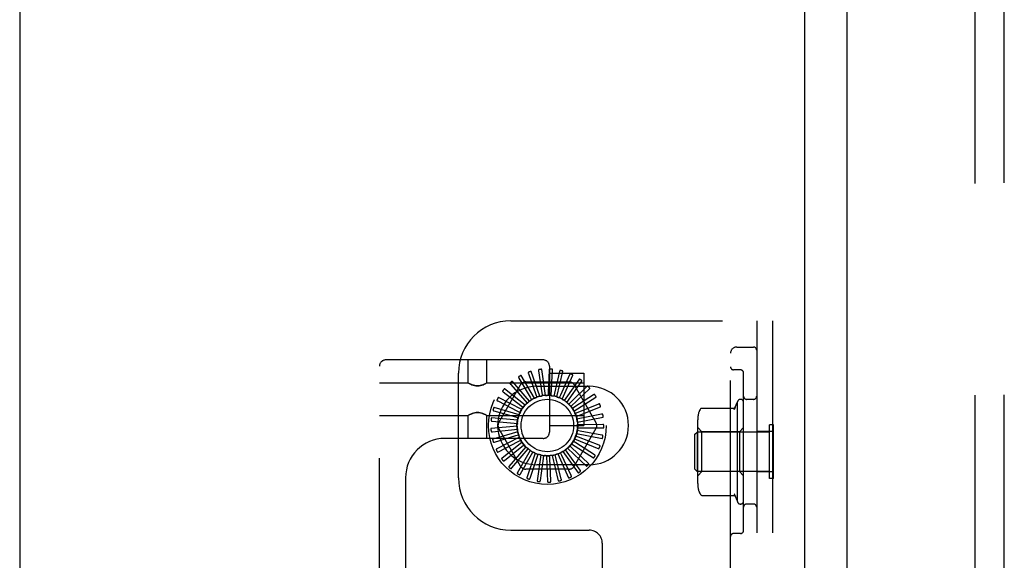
# Model space of a CAD drawing. Header units: inches. Extents: x 0 to 184, y 0 to 119.
# Tile 42 of 101: x 32.56 to 37.26, y 46.25 to 48.83. Entities that reach past the tile are written whole.
import ezdxf

# ---------------------------------------------------------------- set-up
doc = ezdxf.new("R2010")
doc.units = ezdxf.units.IN
doc.header["$LTSCALE"] = 10.121375
doc.header["$MEASUREMENT"] = 0
doc.linetypes.add('HIDDEN', pattern=[0.2, 0.1, -0.1])
doc.layers.get('0').update_dxf_attribs({"linetype": 'CONTINUOUS'})
doc.layers.add('DEFAULT_2', color=8, linetype='HIDDEN')
doc.layers.add('DOOR_ASSEMBLY', color=7, linetype='CONTINUOUS')

msp = doc.modelspace()

# ---------------------------------------------------------------- linework, layer by layer
at = {"color": 3, "linetype": 'Continuous'}
for p, q in [((36.3091, 75.1976), (36.3091, 14.0936)), ((32.5591, 75.1456), (32.5591, 12.7706))]:
    msp.add_line(p, q, dxfattribs=at)
at = {"layer": 'DEFAULT_2', "color": 8, "linetype": 'HIDDEN'}
for p, q in [((37.1217, 75.3801), (37.1217, 13.9112)), ((34.9051, 47.3956), (36.1551, 47.3956)), ((36.0801, 47.3956), (36.0801, 41.8956)), ((36.1551, 47.3956), (36.1551, 41.8956)), ((35.9551, 42.0506), (35.9551, 47.2406)), ((35.9851, 47.2706), (36.0651, 47.2706)), ((35.0601, 47.209), (34.3076, 47.209)), ((34.7014, 47.0995), (34.7014, 47.209)), ((34.7914, 47.0995), (34.7914, 47.209)), ((34.2776, 41.6785), (34.2776, 47.179)), ((34.6551, 46.6456), (34.6551, 47.1456)), ((35.0181, 47.0259), (34.9557, 47.1341)), ((34.9895, 47.1442), (35.0249, 47.0442)), ((35.0439, 47.0353), (35.003, 47.1534)), ((35.0382, 47.1569), (35.054, 47.052)), ((35.071, 47.0396), (35.0532, 47.1633)), ((35.0884, 47.1601), (35.0841, 47.0541)), ((35.0901, 47.179), (35.0901, 46.864)), ((35.0901, 47.1465), (35.2551, 47.1465)), ((35.0984, 47.0387), (35.1044, 47.1636)), ((35.1383, 47.1538), (35.114, 47.0505)), ((35.1252, 47.0327), (35.1546, 47.1541)), ((35.1861, 47.1381), (35.1427, 47.0413)), ((35.1503, 47.0217), (35.2022, 47.1354)), ((35.2551, 47.1464), (35.2551, 46.8965)), ((36.0026, 47.1613), (35.9701, 47.1613)), ((36.0176, 46.395), (36.0176, 47.1463)), ((34.2776, 47.0995), (34.7014, 47.0995)), ((34.702, 47.0991), (34.7014, 47.0995)), ((34.7019, 47.0991), (34.7036, 47.0982)), ((34.7034, 47.0983), (34.7064, 47.0966)), ((34.7909, 47.0991), (34.7892, 47.0982)), ((34.7914, 47.0995), (34.7908, 47.0991)), ((34.7914, 47.0995), (35.2551, 47.0995)), ((34.848, 46.9102), (34.9514, 47.0894)), ((34.9036, 47.0927), (34.9736, 47.013)), ((34.9946, 47.0118), (34.9128, 47.1062)), ((34.9441, 47.1226), (34.9978, 47.0311)), ((34.9767, 47.104), (35.1836, 47.104)), ((35.2301, 47.1137), (35.1691, 47.0268)), ((35.1729, 47.0061), (35.2454, 47.1079)), ((35.2088, 47.0894), (35.3123, 46.9102)), ((34.8695, 47.0558), (34.9534, 46.9908)), ((34.9742, 46.9935), (34.8759, 47.0708)), ((35.0249, 47.0442), (35.0296, 47.0308)), ((35.0301, 47.0831), (35.2801, 47.0831)), ((35.054, 47.052), (35.0561, 47.0379)), ((35.0841, 47.0541), (35.0835, 47.0398)), ((35.114, 47.0505), (35.1107, 47.0366)), ((35.1427, 47.0413), (35.1368, 47.0283)), ((35.1921, 46.9866), (35.2826, 47.0728)), ((35.2686, 47.0813), (35.1923, 47.0076)), ((35.3004, 47.0423), (35.2115, 46.9843)), ((34.843, 47.013), (34.9376, 46.965)), ((34.9576, 46.9717), (34.8465, 47.0289)), ((34.9736, 47.013), (34.983, 47.0023)), ((34.9978, 47.0311), (35.005, 47.0188)), ((35.1691, 47.0268), (35.1609, 47.0151)), ((35.1923, 47.0076), (35.1821, 46.9977)), ((35.2073, 46.9638), (35.3124, 47.0313)), ((35.3241, 46.998), (35.2259, 46.9579)), ((35.973, 46.9722), (35.9876, 47.0056)), ((35.9876, 47.0056), (35.9876, 46.5356)), ((36.0651, 47.0206), (36.0326, 47.0206)), ((34.7864, 46.9463), (34.7894, 46.9446)), ((34.8251, 46.966), (34.9271, 46.9368)), ((34.9454, 46.9471), (34.8255, 46.9823)), ((34.9376, 46.965), (34.9504, 46.9586)), ((34.9534, 46.9908), (34.9646, 46.982)), ((35.2115, 46.9843), (35.1996, 46.9766)), ((35.2259, 46.9579), (35.2127, 46.9525)), ((35.2179, 46.9385), (35.3339, 46.9849)), ((35.3391, 46.95), (35.2351, 46.9292)), ((35.8199, 46.9791), (35.9717, 46.9791)), ((34.2776, 46.9435), (34.7014, 46.9435)), ((34.702, 46.9438), (34.7014, 46.9435)), ((34.7014, 46.834), (34.7014, 46.9435)), ((34.7036, 46.9447), (34.7019, 46.9438)), ((34.7892, 46.9447), (34.7909, 46.9438)), ((34.7914, 46.9435), (34.7908, 46.9438)), ((34.7914, 46.9435), (35.2551, 46.9435)), ((34.7914, 46.834), (34.7914, 46.9435)), ((34.9381, 46.9207), (34.8137, 46.9326)), ((34.8164, 46.9165), (34.9221, 46.9071)), ((34.9221, 46.9071), (34.9363, 46.9058)), ((34.9271, 46.9368), (34.9408, 46.9329)), ((35.2351, 46.9292), (35.2211, 46.9264)), ((35.2235, 46.9116), (35.3462, 46.9353)), ((35.2386, 46.8992), (35.2244, 46.8992)), ((35.3447, 46.9), (35.2386, 46.8992)), ((35.7986, 46.619), (35.7986, 46.9222)), ((34.9359, 46.8933), (34.8115, 46.8815)), ((34.8172, 46.8662), (34.9227, 46.877)), ((34.939, 46.8661), (34.819, 46.8309)), ((34.9514, 46.7019), (34.848, 46.8811)), ((34.9227, 46.877), (34.9369, 46.8784)), ((35.0901, 46.8965), (35.2551, 46.8965)), ((35.3123, 46.8811), (35.2088, 46.7019)), ((35.2192, 46.8572), (35.3419, 46.8335)), ((35.2364, 46.8692), (35.2224, 46.8718)), ((35.2239, 46.8842), (35.3489, 46.8842)), ((35.3407, 46.8498), (35.2364, 46.8692)), ((35.7851, 46.8546), (35.7951, 46.8646)), ((35.7851, 46.6866), (35.7851, 46.8546)), ((36.1421, 46.8646), (35.7951, 46.8646)), ((35.7951, 46.8646), (35.7951, 46.6766)), ((35.8186, 46.8656), (35.7986, 46.8856)), ((35.9976, 46.8656), (35.8186, 46.8656)), ((35.8186, 46.6756), (35.8186, 46.8656)), ((35.9976, 46.8656), (36.0176, 46.8856)), ((35.9976, 46.8656), (35.9976, 46.6756)), ((36.1551, 46.8671), (36.0801, 46.8671)), ((36.1601, 46.8986), (36.1421, 46.8986)), ((36.1421, 46.6426), (36.1421, 46.8986)), ((36.1601, 46.6426), (36.1601, 46.8986)), ((35.0601, 46.834), (34.5906, 46.834)), ((34.8275, 46.8169), (34.9291, 46.8475)), ((34.9471, 46.8399), (34.836, 46.7826)), ((34.847, 46.7705), (34.9409, 46.8198)), ((34.9601, 46.8157), (34.8618, 46.7385)), ((34.9291, 46.8475), (34.9428, 46.8516)), ((34.9409, 46.8198), (34.9536, 46.8264)), ((34.9559, 46.8239), (34.956, 46.8237)), ((35.1949, 46.8083), (35.3001, 46.7407)), ((35.2154, 46.813), (35.2034, 46.8206)), ((35.2094, 46.8316), (35.3254, 46.7851)), ((35.2286, 46.8401), (35.2153, 46.8453)), ((35.3051, 46.7563), (35.2154, 46.813)), ((35.3274, 46.8013), (35.2286, 46.8401)), ((34.8749, 46.7287), (34.9578, 46.7948)), ((34.9773, 46.7944), (34.8955, 46.7)), ((34.9102, 46.6929), (34.9791, 46.7735)), ((34.9984, 46.7768), (34.9359, 46.6686)), ((34.9578, 46.7948), (34.969, 46.8037)), ((34.9791, 46.7735), (34.9884, 46.7843)), ((35.0223, 46.7635), (34.9814, 46.6454)), ((35.004, 46.7566), (35.0111, 46.769)), ((35.0317, 46.7447), (35.0363, 46.7582)), ((35.1295, 46.7601), (35.1814, 46.6464)), ((35.1493, 46.753), (35.1433, 46.7659)), ((35.1542, 46.7719), (35.2267, 46.6701)), ((35.175, 46.7686), (35.1667, 46.7802)), ((35.2371, 46.6826), (35.175, 46.7686)), ((35.1763, 46.7881), (35.2668, 46.7019)), ((35.1973, 46.7889), (35.187, 46.7987)), ((35.2746, 46.7162), (35.1973, 46.7889)), ((34.9516, 46.6644), (35.004, 46.7566)), ((34.9977, 46.6442), (35.0317, 46.7447)), ((35.0484, 46.7549), (35.0306, 46.6312)), ((35.0468, 46.6332), (35.0612, 46.7383)), ((35.0612, 46.7383), (35.0631, 46.7524)), ((35.0756, 46.7515), (35.0815, 46.6266)), ((35.0913, 46.7375), (35.0905, 46.7518)), ((35.0971, 46.6316), (35.0913, 46.7375)), ((35.1029, 46.7532), (35.1324, 46.6317)), ((35.121, 46.7425), (35.1176, 46.7563)), ((35.1467, 46.6396), (35.121, 46.7425)), ((35.194, 46.6568), (35.1493, 46.753)), ((35.1836, 46.6873), (34.9767, 46.6873)), ((35.2801, 46.7081), (35.0301, 46.7081)), ((35.7851, 46.6866), (35.7951, 46.6766)), ((36.1421, 46.6766), (35.7951, 46.6766)), ((35.8186, 46.6756), (35.7986, 46.6556)), ((35.9976, 46.6756), (35.8186, 46.6756)), ((35.9976, 46.6756), (36.0176, 46.6556)), ((36.1551, 46.6741), (36.0801, 46.6741)), ((34.4026, 46.646), (34.4026, 42.2115)), ((36.1601, 46.6426), (36.1421, 46.6426)), ((35.8199, 46.5621), (35.9717, 46.5621)), ((35.973, 46.569), (35.9876, 46.5356)), ((36.0651, 46.5206), (36.0326, 46.5206)), ((34.9051, 46.3956), (35.2801, 46.3956)), ((36.0026, 46.38), (35.9701, 46.38)), ((35.3426, 46.3331), (35.3426, 42.9581))]:
    msp.add_line(p, q, dxfattribs=at)
for points in [[(34.9557, 47.1341), (34.9556, 47.1342), (34.9554, 47.1343), (34.9552, 47.1344), (34.9551, 47.1344), (34.9549, 47.1344), (34.9547, 47.1344), (34.9544, 47.1344), (34.9542, 47.1344), (34.954, 47.1343), (34.9538, 47.1342), (34.9535, 47.1342), (34.9533, 47.1341), (34.953, 47.134), (34.9528, 47.1339), (34.9525, 47.1338), (34.9522, 47.1337), (34.9519, 47.1335), (34.9516, 47.1334), (34.9513, 47.1332), (34.951, 47.1331)], [(34.9902, 47.1505), (34.9898, 47.1503), (34.9894, 47.15), (34.9892, 47.1497), (34.9889, 47.1494), (34.9888, 47.149), (34.9887, 47.1485), (34.9887, 47.1481), (34.9887, 47.1476), (34.9888, 47.1471), (34.9889, 47.1465), (34.989, 47.146), (34.9891, 47.1454), (34.9893, 47.1448), (34.9895, 47.1442)], [(35.003, 47.1534), (35.003, 47.1535), (35.0028, 47.1536), (35.0027, 47.1537), (35.0025, 47.1538), (35.0023, 47.1538), (35.0021, 47.1539), (35.0019, 47.1539), (35.0017, 47.1539), (35.0014, 47.1539), (35.0012, 47.1539), (35.0009, 47.1538), (35.0007, 47.1538), (35.0004, 47.1537), (35.0002, 47.1537), (34.9999, 47.1536), (34.9996, 47.1536), (34.9993, 47.1535), (34.999, 47.1534), (34.9987, 47.1533), (34.9984, 47.1532)], [(35.0401, 47.1629), (35.0396, 47.1628), (35.0392, 47.1626), (35.0389, 47.1624), (35.0386, 47.162), (35.0384, 47.1617), (35.0382, 47.1613), (35.0381, 47.1608), (35.038, 47.1603), (35.038, 47.1598), (35.038, 47.1593), (35.038, 47.1587), (35.0381, 47.1581), (35.0381, 47.1575), (35.0382, 47.1569)], [(35.0532, 47.1633), (35.0532, 47.1635), (35.0531, 47.1636), (35.0529, 47.1637), (35.0528, 47.1638), (35.0526, 47.1639), (35.0524, 47.164), (35.0522, 47.164), (35.052, 47.1641), (35.0517, 47.1641), (35.0515, 47.1641), (35.0512, 47.1642), (35.051, 47.1642), (35.0507, 47.1642), (35.0504, 47.1642), (35.0501, 47.1642), (35.0499, 47.1642), (35.0495, 47.1641), (35.0492, 47.1641), (35.0489, 47.1641), (35.0485, 47.1641)], [(35.0914, 47.1657), (35.0909, 47.1656), (35.0905, 47.1655), (35.0901, 47.1653), (35.0898, 47.1651), (35.0895, 47.1648), (35.0893, 47.1644), (35.0891, 47.164), (35.0889, 47.1635), (35.0888, 47.163), (35.0886, 47.1625), (35.0886, 47.1619), (35.0885, 47.1613), (35.0884, 47.1607), (35.0884, 47.1601)], [(35.1044, 47.1636), (35.1043, 47.1637), (35.1043, 47.1639), (35.1042, 47.164), (35.104, 47.1641), (35.1039, 47.1643), (35.1037, 47.1644), (35.1035, 47.1645), (35.1033, 47.1645), (35.1031, 47.1646), (35.1028, 47.1647), (35.1026, 47.1648), (35.1023, 47.1648), (35.1021, 47.1649), (35.1018, 47.1649), (35.1015, 47.165), (35.1012, 47.165), (35.1009, 47.1651), (35.1006, 47.1651), (35.1003, 47.1652), (35.0999, 47.1652)], [(35.1423, 47.1587), (35.1418, 47.1587), (35.1414, 47.1587), (35.141, 47.1586), (35.1406, 47.1584), (35.1403, 47.1581), (35.14, 47.1578), (35.1397, 47.1574), (35.1394, 47.157), (35.1392, 47.1565), (35.139, 47.156), (35.1388, 47.1555), (35.1386, 47.1549), (35.1385, 47.1544), (35.1383, 47.1538)], [(35.1546, 47.1541), (35.1546, 47.1543), (35.1546, 47.1545), (35.1545, 47.1546), (35.1544, 47.1548), (35.1543, 47.1549), (35.1541, 47.1551), (35.1539, 47.1552), (35.1538, 47.1553), (35.1536, 47.1554), (35.1533, 47.1555), (35.1531, 47.1557), (35.1529, 47.1558), (35.1526, 47.1559), (35.1524, 47.156), (35.1521, 47.1561), (35.1518, 47.1562), (35.1515, 47.1563), (35.1512, 47.1564), (35.1509, 47.1565), (35.1506, 47.1565)], [(35.1909, 47.1422), (35.1905, 47.1423), (35.1901, 47.1424), (35.1896, 47.1423), (35.1892, 47.1422), (35.1889, 47.142), (35.1885, 47.1418), (35.1882, 47.1414), (35.1878, 47.1411), (35.1875, 47.1407), (35.1872, 47.1402), (35.1869, 47.1397), (35.1866, 47.1392), (35.1864, 47.1387), (35.1861, 47.1381)], [(35.2022, 47.1354), (35.2022, 47.1355), (35.2022, 47.1357), (35.2022, 47.1359), (35.2021, 47.136), (35.202, 47.1362), (35.2019, 47.1364), (35.2017, 47.1365), (35.2016, 47.1367), (35.2014, 47.1368), (35.2012, 47.137), (35.201, 47.1372), (35.2008, 47.1373), (35.2006, 47.1375), (35.2003, 47.1376), (35.2001, 47.1378), (35.1998, 47.1379), (35.1996, 47.1381), (35.1993, 47.1382), (35.199, 47.1384), (35.1987, 47.1385)], [(34.706, 47.0969), (34.7095, 47.0951), (34.7139, 47.093), (34.7191, 47.0908), (34.7251, 47.0886), (34.7316, 47.0869), (34.7388, 47.0857), (34.7463, 47.0852), (34.7538, 47.0857), (34.761, 47.0868), (34.7676, 47.0886), (34.7736, 47.0907), (34.7788, 47.0929), (34.7833, 47.0951), (34.7868, 47.0969)], [(34.7893, 47.0983), (34.7864, 47.0967), (34.7825, 47.0947), (34.7778, 47.0925), (34.7723, 47.0902), (34.7662, 47.0882), (34.7597, 47.0866), (34.7531, 47.0855), (34.7464, 47.0852), (34.7398, 47.0855), (34.7331, 47.0865), (34.7267, 47.0882), (34.7206, 47.0902), (34.7151, 47.0925), (34.7103, 47.0947), (34.7064, 47.0966)], [(34.9019, 47.0988), (34.9016, 47.0985), (34.9014, 47.0981), (34.9012, 47.0977), (34.9012, 47.0973), (34.9012, 47.0969), (34.9013, 47.0964), (34.9014, 47.096), (34.9016, 47.0955), (34.9019, 47.0951), (34.9022, 47.0946), (34.9025, 47.0941), (34.9028, 47.0937), (34.9032, 47.0932), (34.9036, 47.0927)], [(34.9128, 47.1062), (34.9126, 47.1063), (34.9125, 47.1064), (34.9123, 47.1064), (34.9121, 47.1064), (34.9119, 47.1064), (34.9117, 47.1064), (34.9115, 47.1063), (34.9113, 47.1062), (34.9111, 47.1061), (34.9109, 47.106), (34.9107, 47.1059), (34.9104, 47.1058), (34.9102, 47.1056), (34.91, 47.1055), (34.9097, 47.1053), (34.9095, 47.1052), (34.9092, 47.105), (34.909, 47.1048), (34.9087, 47.1046), (34.9084, 47.1043)], [(34.9436, 47.1289), (34.9432, 47.1286), (34.9429, 47.1283), (34.9427, 47.1279), (34.9426, 47.1275), (34.9425, 47.1271), (34.9425, 47.1267), (34.9426, 47.1262), (34.9427, 47.1257), (34.9428, 47.1252), (34.943, 47.1247), (34.9433, 47.1242), (34.9435, 47.1237), (34.9438, 47.1231), (34.9441, 47.1226)], [(35.2356, 47.1167), (35.2352, 47.117), (35.2348, 47.1171), (35.2343, 47.1171), (35.2339, 47.1171), (35.2335, 47.117), (35.2331, 47.1168), (35.2327, 47.1166), (35.2323, 47.1163), (35.2319, 47.1159), (35.2316, 47.1155), (35.2312, 47.1151), (35.2308, 47.1146), (35.2304, 47.1142), (35.2301, 47.1137)], [(35.2454, 47.1079), (35.2454, 47.1081), (35.2455, 47.1083), (35.2454, 47.1084), (35.2454, 47.1086), (35.2453, 47.1088), (35.2452, 47.109), (35.2451, 47.1092), (35.245, 47.1094), (35.2448, 47.1095), (35.2447, 47.1097), (35.2445, 47.1099), (35.2443, 47.1101), (35.2442, 47.1103), (35.244, 47.1105), (35.2437, 47.1107), (35.2435, 47.1109), (35.2433, 47.1111), (35.243, 47.1113), (35.2428, 47.1115), (35.2426, 47.1117)], [(34.8667, 47.0614), (34.8664, 47.061), (34.8663, 47.0606), (34.8662, 47.0602), (34.8662, 47.0598), (34.8663, 47.0594), (34.8665, 47.059), (34.8667, 47.0585), (34.867, 47.0581), (34.8673, 47.0577), (34.8677, 47.0573), (34.8681, 47.0569), (34.8686, 47.0565), (34.869, 47.0562), (34.8695, 47.0558)], [(34.8759, 47.0708), (34.8758, 47.0708), (34.8756, 47.0709), (34.8755, 47.0709), (34.8753, 47.0708), (34.8751, 47.0708), (34.8749, 47.0707), (34.8747, 47.0706), (34.8745, 47.0705), (34.8743, 47.0703), (34.8741, 47.0702), (34.8739, 47.07), (34.8737, 47.0699), (34.8735, 47.0697), (34.8733, 47.0695), (34.8731, 47.0693), (34.8729, 47.0691), (34.8727, 47.0688), (34.8725, 47.0686), (34.8723, 47.0684), (34.8721, 47.0681)], [(35.2746, 47.0833), (35.2743, 47.0836), (35.2739, 47.0838), (35.2735, 47.084), (35.2731, 47.084), (35.2726, 47.084), (35.2722, 47.0839), (35.2718, 47.0837), (35.2713, 47.0835), (35.2709, 47.0832), (35.2704, 47.0829), (35.27, 47.0825), (35.2695, 47.0822), (35.2691, 47.0818), (35.2686, 47.0813)], [(35.2826, 47.0728), (35.2827, 47.073), (35.2827, 47.0731), (35.2827, 47.0733), (35.2827, 47.0735), (35.2827, 47.0737), (35.2826, 47.0739), (35.2825, 47.0741), (35.2825, 47.0743), (35.2824, 47.0745), (35.2822, 47.0747), (35.2821, 47.0749), (35.282, 47.0752), (35.2818, 47.0754), (35.2817, 47.0756), (35.2815, 47.0758), (35.2813, 47.0761), (35.2811, 47.0763), (35.2809, 47.0766), (35.2807, 47.0768), (35.2805, 47.0771)], [(35.3066, 47.0431), (35.3063, 47.0435), (35.306, 47.0438), (35.3056, 47.044), (35.3052, 47.0441), (35.3048, 47.0441), (35.3044, 47.0441), (35.3039, 47.044), (35.3034, 47.0439), (35.3029, 47.0437), (35.3024, 47.0435), (35.3019, 47.0432), (35.3014, 47.043), (35.3009, 47.0426), (35.3004, 47.0423)], [(34.8392, 47.018), (34.839, 47.0176), (34.8389, 47.0172), (34.8389, 47.0167), (34.839, 47.0163), (34.8392, 47.0159), (34.8395, 47.0156), (34.8398, 47.0152), (34.8401, 47.0149), (34.8405, 47.0145), (34.841, 47.0142), (34.8414, 47.0139), (34.8419, 47.0136), (34.8425, 47.0133), (34.843, 47.013)], [(34.8465, 47.0289), (34.8463, 47.029), (34.8462, 47.029), (34.846, 47.029), (34.8458, 47.0289), (34.8456, 47.0288), (34.8455, 47.0287), (34.8453, 47.0285), (34.8451, 47.0284), (34.845, 47.0282), (34.8448, 47.028), (34.8447, 47.0278), (34.8445, 47.0276), (34.8443, 47.0274), (34.8442, 47.0272), (34.844, 47.027), (34.8438, 47.0267), (34.8437, 47.0265), (34.8435, 47.0262), (34.8433, 47.0259), (34.8432, 47.0256)], [(34.9742, 46.9935), (34.9758, 46.995), (34.9775, 46.9965), (34.9792, 46.9979), (34.9809, 46.9993)], [(34.983, 47.0023), (34.9828, 47.0017), (34.9825, 47.0012), (34.9822, 47.0006), (34.9818, 47.0002), (34.9814, 46.9997), (34.9809, 46.9993)], [(34.9946, 47.0118), (34.9965, 47.0129), (34.9985, 47.0141), (35.0004, 47.0151), (35.0023, 47.0162)], [(35.005, 47.0188), (35.0047, 47.0182), (35.0043, 47.0177), (35.0038, 47.0173), (35.0034, 47.0169), (35.0029, 47.0165), (35.0023, 47.0162)], [(35.0181, 47.0259), (35.0202, 47.0266), (35.0223, 47.0274), (35.0245, 47.0281), (35.0266, 47.0287)], [(35.0296, 47.0308), (35.0292, 47.0303), (35.0288, 47.0299), (35.0282, 47.0295), (35.0277, 47.0292), (35.0272, 47.029), (35.0266, 47.0287)], [(35.0439, 47.0353), (35.0461, 47.0356), (35.0483, 47.0359), (35.0505, 47.0362), (35.0527, 47.0365)], [(35.0561, 47.0379), (35.0556, 47.0375), (35.0551, 47.0372), (35.0545, 47.0369), (35.0539, 47.0367), (35.0533, 47.0366), (35.0527, 47.0365)], [(35.071, 47.0396), (35.0732, 47.0395), (35.0754, 47.0394), (35.0777, 47.0393), (35.0799, 47.0391)], [(35.0835, 47.0398), (35.0829, 47.0396), (35.0823, 47.0394), (35.0817, 47.0392), (35.0811, 47.0391), (35.0805, 47.0391), (35.0799, 47.0391)], [(35.0984, 47.0387), (35.1006, 47.0382), (35.1027, 47.0377), (35.1049, 47.0372), (35.107, 47.0366)], [(35.1107, 47.0366), (35.1101, 47.0365), (35.1095, 47.0364), (35.1089, 47.0363), (35.1083, 47.0364), (35.1076, 47.0364), (35.107, 47.0366)], [(35.1252, 47.0327), (35.1272, 47.0318), (35.1292, 47.0309), (35.1312, 47.0299), (35.1332, 47.0289)], [(35.1368, 47.0283), (35.1362, 47.0282), (35.1356, 47.0283), (35.135, 47.0284), (35.1344, 47.0285), (35.1338, 47.0287), (35.1332, 47.0289)], [(35.1503, 47.0217), (35.1521, 47.0204), (35.1539, 47.0191), (35.1557, 47.0178), (35.1575, 47.0165)], [(35.1609, 47.0151), (35.1603, 47.0152), (35.1597, 47.0154), (35.1591, 47.0156), (35.1585, 47.0158), (35.158, 47.0161), (35.1575, 47.0165)], [(35.1729, 47.0061), (35.1744, 47.0046), (35.176, 47.0029), (35.1775, 47.0013), (35.179, 46.9997)], [(35.1821, 46.9977), (35.1815, 46.9979), (35.1809, 46.9982), (35.1804, 46.9985), (35.1799, 46.9988), (35.1794, 46.9992), (35.179, 46.9997)], [(35.3124, 47.0313), (35.3126, 47.0314), (35.3126, 47.0316), (35.3127, 47.0318), (35.3127, 47.0319), (35.3127, 47.0321), (35.3127, 47.0323), (35.3127, 47.0326), (35.3126, 47.0328), (35.3126, 47.033), (35.3125, 47.0332), (35.3124, 47.0335), (35.3123, 47.0337), (35.3122, 47.034), (35.3121, 47.0342), (35.312, 47.0345), (35.3118, 47.0347), (35.3117, 47.035), (35.3115, 47.0353), (35.3114, 47.0356), (35.3112, 47.0359)], [(35.3304, 46.9976), (35.3302, 46.998), (35.33, 46.9984), (35.3296, 46.9986), (35.3293, 46.9988), (35.3288, 46.9989), (35.3284, 46.999), (35.3279, 46.999), (35.3274, 46.999), (35.3269, 46.9989), (35.3264, 46.9988), (35.3259, 46.9986), (35.3253, 46.9984), (35.3247, 46.9982), (35.3241, 46.998)], [(34.7864, 46.9463), (34.7825, 46.9482), (34.7777, 46.9505), (34.7722, 46.9527), (34.7661, 46.9548), (34.7596, 46.9564), (34.753, 46.9574), (34.7464, 46.9578), (34.7397, 46.9574), (34.7331, 46.9564), (34.7266, 46.9547), (34.7205, 46.9527), (34.715, 46.9504), (34.7103, 46.9482), (34.7064, 46.9463), (34.7034, 46.9446)], [(34.706, 46.946), (34.7095, 46.9478), (34.7139, 46.95), (34.7192, 46.9522), (34.7251, 46.9543), (34.7317, 46.9561), (34.7389, 46.9573), (34.7464, 46.9578), (34.7539, 46.9573), (34.7611, 46.9561), (34.7677, 46.9543), (34.7736, 46.9522), (34.7789, 46.95), (34.7833, 46.9478), (34.7868, 46.946)], [(34.8204, 46.9702), (34.8203, 46.9697), (34.8203, 46.9693), (34.8204, 46.9689), (34.8206, 46.9685), (34.8208, 46.9682), (34.8211, 46.9679), (34.8215, 46.9676), (34.8219, 46.9673), (34.8223, 46.967), (34.8228, 46.9668), (34.8234, 46.9666), (34.8239, 46.9664), (34.8245, 46.9662), (34.8251, 46.966)], [(34.8255, 46.9823), (34.8253, 46.9823), (34.8252, 46.9823), (34.825, 46.9822), (34.8248, 46.9821), (34.8247, 46.982), (34.8245, 46.9819), (34.8244, 46.9817), (34.8243, 46.9815), (34.8241, 46.9813), (34.824, 46.9811), (34.8239, 46.9809), (34.8238, 46.9807), (34.8236, 46.9804), (34.8235, 46.9802), (34.8234, 46.9799), (34.8233, 46.9796), (34.8232, 46.9793), (34.8231, 46.979), (34.823, 46.9787), (34.8229, 46.9785)], [(34.9454, 46.9471), (34.9464, 46.9491), (34.9474, 46.9511), (34.9484, 46.9531), (34.9495, 46.955)], [(34.9504, 46.9586), (34.9504, 46.958), (34.9503, 46.9573), (34.9502, 46.9567), (34.95, 46.9561), (34.9498, 46.9555), (34.9495, 46.955)], [(34.9576, 46.9717), (34.9589, 46.9735), (34.9603, 46.9752), (34.9617, 46.9769), (34.9631, 46.9786)], [(34.9646, 46.982), (34.9645, 46.9814), (34.9643, 46.9808), (34.9641, 46.9802), (34.9638, 46.9797), (34.9635, 46.9791), (34.9631, 46.9786)], [(35.1921, 46.9866), (35.1933, 46.9847), (35.1945, 46.9829), (35.1957, 46.981), (35.1969, 46.9791)], [(35.1996, 46.9766), (35.199, 46.9769), (35.1985, 46.9772), (35.198, 46.9776), (35.1976, 46.9781), (35.1972, 46.9786), (35.1969, 46.9791)], [(35.2073, 46.9638), (35.2082, 46.9617), (35.209, 46.9596), (35.2098, 46.9576), (35.2106, 46.9555)], [(35.2127, 46.9525), (35.2122, 46.9529), (35.2118, 46.9534), (35.2114, 46.9538), (35.2111, 46.9544), (35.2108, 46.9549), (35.2106, 46.9555)], [(35.3339, 46.9849), (35.3341, 46.985), (35.3342, 46.9851), (35.3343, 46.9853), (35.3343, 46.9855), (35.3344, 46.9857), (35.3344, 46.9859), (35.3344, 46.9861), (35.3344, 46.9863), (35.3343, 46.9865), (35.3343, 46.9868), (35.3343, 46.987), (35.3342, 46.9873), (35.3342, 46.9875), (35.3341, 46.9878), (35.334, 46.9881), (35.334, 46.9884), (35.3339, 46.9887), (35.3338, 46.989), (35.3337, 46.9893), (35.3336, 46.9896)], [(35.3452, 46.9484), (35.3451, 46.9488), (35.3449, 46.9492), (35.3446, 46.9495), (35.3443, 46.9498), (35.3439, 46.95), (35.3435, 46.9501), (35.343, 46.9502), (35.3425, 46.9503), (35.342, 46.9503), (35.3415, 46.9503), (35.3409, 46.9502), (35.3403, 46.9502), (35.3397, 46.9501), (35.3391, 46.95)], [(35.8122, 46.9755), (35.8095, 46.9718), (35.8069, 46.9675), (35.8048, 46.9629), (35.8033, 46.9581), (35.8031, 46.9574)], [(35.8122, 46.9755), (35.813, 46.9764), (35.814, 46.9772), (35.815, 46.9778), (35.8161, 46.9784), (35.8172, 46.9788), (35.8184, 46.979), (35.8196, 46.9791), (35.8199, 46.9791)], [(35.9789, 46.9824), (35.9789, 46.9824), (35.9788, 46.9822), (35.9785, 46.982), (35.9782, 46.9817), (35.9778, 46.9813), (35.9773, 46.9809), (35.9765, 46.9804), (35.9755, 46.9799), (35.9743, 46.9795), (35.973, 46.9792), (35.9718, 46.9791)], [(35.9789, 46.9824), (35.9777, 46.9807), (35.9765, 46.9789), (35.9755, 46.9772), (35.9745, 46.9755), (35.9737, 46.9737), (35.9729, 46.972)], [(34.811, 46.9197), (34.811, 46.9192), (34.811, 46.9188), (34.8112, 46.9184), (34.8115, 46.9181), (34.8118, 46.9178), (34.8121, 46.9175), (34.8125, 46.9173), (34.813, 46.9171), (34.8135, 46.917), (34.814, 46.9168), (34.8146, 46.9167), (34.8152, 46.9166), (34.8158, 46.9165), (34.8164, 46.9165)], [(34.8137, 46.9326), (34.8135, 46.9325), (34.8134, 46.9325), (34.8132, 46.9324), (34.8131, 46.9323), (34.813, 46.9321), (34.8128, 46.9319), (34.8127, 46.9317), (34.8126, 46.9315), (34.8126, 46.9313), (34.8125, 46.9311), (34.8124, 46.9308), (34.8123, 46.9306), (34.8122, 46.9303), (34.8122, 46.9301), (34.8121, 46.9298), (34.812, 46.9295), (34.812, 46.9292), (34.8119, 46.9289), (34.8119, 46.9285), (34.8118, 46.9282)], [(34.9359, 46.8933), (34.9361, 46.8956), (34.9363, 46.8978), (34.9365, 46.9), (34.9368, 46.9022)], [(34.9363, 46.9058), (34.9365, 46.9053), (34.9367, 46.9047), (34.9368, 46.904), (34.9369, 46.9034), (34.9369, 46.9028), (34.9368, 46.9022)], [(34.9381, 46.9207), (34.9387, 46.9228), (34.9393, 46.925), (34.94, 46.9271), (34.9406, 46.9292)], [(34.9408, 46.9329), (34.9409, 46.9323), (34.941, 46.9317), (34.941, 46.931), (34.9409, 46.9304), (34.9408, 46.9298), (34.9406, 46.9292)], [(35.2179, 46.9385), (35.2184, 46.9363), (35.2188, 46.9341), (35.2192, 46.9319), (35.2195, 46.9297)], [(35.2211, 46.9264), (35.2207, 46.9269), (35.2204, 46.9274), (35.2201, 46.928), (35.2198, 46.9285), (35.2197, 46.9291), (35.2195, 46.9297)], [(35.2235, 46.9116), (35.2235, 46.9094), (35.2236, 46.9072), (35.2235, 46.9049), (35.2235, 46.9027)], [(35.2244, 46.8992), (35.2241, 46.8997), (35.2238, 46.9003), (35.2237, 46.9009), (35.2235, 46.9015), (35.2235, 46.9021), (35.2235, 46.9027)], [(35.3504, 46.8973), (35.3504, 46.8977), (35.3502, 46.8981), (35.35, 46.8985), (35.3498, 46.8988), (35.3494, 46.8991), (35.349, 46.8993), (35.3486, 46.8995), (35.3481, 46.8996), (35.3476, 46.8998), (35.3471, 46.8998), (35.3465, 46.8999), (35.3459, 46.8999), (35.3453, 46.9), (35.3447, 46.9)], [(35.3462, 46.9353), (35.3464, 46.9353), (35.3465, 46.9354), (35.3466, 46.9356), (35.3467, 46.9357), (35.3468, 46.9359), (35.3469, 46.9361), (35.3469, 46.9363), (35.3469, 46.9366), (35.347, 46.9368), (35.347, 46.937), (35.347, 46.9373), (35.347, 46.9375), (35.347, 46.9378), (35.347, 46.9381), (35.347, 46.9384), (35.3469, 46.9387), (35.3469, 46.939), (35.3469, 46.9393), (35.3468, 46.9396), (35.3468, 46.94)], [(34.8115, 46.8815), (34.8113, 46.8814), (34.8112, 46.8813), (34.8111, 46.8812), (34.811, 46.8811), (34.8109, 46.8809), (34.8108, 46.8807), (34.8107, 46.8805), (34.8107, 46.8803), (34.8106, 46.88), (34.8106, 46.8798), (34.8106, 46.8795), (34.8105, 46.8793), (34.8105, 46.879), (34.8105, 46.8787), (34.8105, 46.8785), (34.8105, 46.8782), (34.8105, 46.8778), (34.8105, 46.8775), (34.8105, 46.8772), (34.8105, 46.8769)], [(34.8113, 46.8683), (34.8114, 46.8679), (34.8115, 46.8675), (34.8118, 46.8671), (34.8121, 46.8668), (34.8124, 46.8666), (34.8128, 46.8664), (34.8133, 46.8663), (34.8138, 46.8662), (34.8143, 46.8661), (34.8148, 46.8661), (34.8154, 46.8661), (34.816, 46.8661), (34.8166, 46.8661), (34.8172, 46.8662)], [(34.9369, 46.8784), (34.9373, 46.8779), (34.9376, 46.8773), (34.9378, 46.8768), (34.938, 46.8762), (34.9381, 46.8756), (34.9382, 46.8749)], [(34.939, 46.8661), (34.9387, 46.8683), (34.9385, 46.8705), (34.9383, 46.8727), (34.9382, 46.8749)], [(35.2192, 46.8572), (35.2184, 46.8551), (35.2176, 46.853), (35.2167, 46.851), (35.2158, 46.849)], [(35.2224, 46.8718), (35.2222, 46.8724), (35.2221, 46.873), (35.2221, 46.8736), (35.2221, 46.8743), (35.2221, 46.8749), (35.2222, 46.8755)], [(35.2239, 46.8842), (35.2236, 46.882), (35.2231, 46.8798), (35.2227, 46.8776), (35.2222, 46.8755)], [(35.3489, 46.8842), (35.3491, 46.8842), (35.3492, 46.8843), (35.3494, 46.8844), (35.3495, 46.8846), (35.3496, 46.8847), (35.3497, 46.8849), (35.3498, 46.8851), (35.3499, 46.8853), (35.3499, 46.8855), (35.35, 46.8858), (35.35, 46.886), (35.3501, 46.8863), (35.3501, 46.8865), (35.3502, 46.8868), (35.3502, 46.8871), (35.3503, 46.8874), (35.3503, 46.8877), (35.3503, 46.888), (35.3503, 46.8883), (35.3503, 46.8886)], [(34.819, 46.8309), (34.8189, 46.8308), (34.8188, 46.8307), (34.8187, 46.8305), (34.8186, 46.8304), (34.8185, 46.8302), (34.8185, 46.83), (34.8185, 46.8298), (34.8185, 46.8295), (34.8185, 46.8293), (34.8185, 46.8291), (34.8185, 46.8288), (34.8185, 46.8285), (34.8185, 46.8283), (34.8186, 46.828), (34.8186, 46.8277), (34.8187, 46.8274), (34.8187, 46.8271), (34.8188, 46.8268), (34.8189, 46.8265), (34.8189, 46.8262)], [(34.8213, 46.8179), (34.8215, 46.8175), (34.8217, 46.8171), (34.822, 46.8168), (34.8224, 46.8166), (34.8228, 46.8164), (34.8232, 46.8163), (34.8237, 46.8163), (34.8241, 46.8163), (34.8247, 46.8163), (34.8252, 46.8164), (34.8258, 46.8165), (34.8263, 46.8166), (34.8269, 46.8168), (34.8275, 46.8169)], [(34.9428, 46.8516), (34.9432, 46.8512), (34.9436, 46.8507), (34.9439, 46.8502), (34.9442, 46.8496), (34.9445, 46.849), (34.9446, 46.8484)], [(34.9471, 46.8399), (34.9464, 46.842), (34.9458, 46.8442), (34.9452, 46.8463), (34.9446, 46.8484)], [(34.9536, 46.8264), (34.9541, 46.8261), (34.9545, 46.8257), (34.9549, 46.8253), (34.9553, 46.8249), (34.9556, 46.8244), (34.9559, 46.8239)], [(34.9601, 46.8157), (34.9593, 46.817), (34.9587, 46.8183), (34.958, 46.8197), (34.9573, 46.821), (34.9567, 46.8223), (34.956, 46.8237)], [(35.1949, 46.8083), (35.1934, 46.8066), (35.1919, 46.805), (35.1903, 46.8034), (35.1888, 46.8019)], [(35.2034, 46.8206), (35.2034, 46.8213), (35.2035, 46.8219), (35.2037, 46.8225), (35.2039, 46.8231), (35.2042, 46.8236), (35.2045, 46.8241)], [(35.2094, 46.8316), (35.2082, 46.8297), (35.207, 46.8278), (35.2058, 46.826), (35.2045, 46.8241)], [(35.2153, 46.8453), (35.2153, 46.8459), (35.2153, 46.8465), (35.2153, 46.8472), (35.2154, 46.8478), (35.2156, 46.8484), (35.2158, 46.849)], [(35.3458, 46.8461), (35.3459, 46.8466), (35.3458, 46.847), (35.3457, 46.8474), (35.3455, 46.8478), (35.3452, 46.8481), (35.3449, 46.8484), (35.3445, 46.8486), (35.3441, 46.8489), (35.3436, 46.8491), (35.3431, 46.8493), (35.3425, 46.8494), (35.3419, 46.8496), (35.3414, 46.8497), (35.3407, 46.8498)], [(35.3419, 46.8335), (35.3421, 46.8335), (35.3422, 46.8336), (35.3424, 46.8337), (35.3425, 46.8338), (35.3427, 46.8339), (35.3428, 46.8341), (35.3429, 46.8343), (35.343, 46.8345), (35.3431, 46.8347), (35.3432, 46.8349), (35.3434, 46.8351), (35.3435, 46.8354), (35.3435, 46.8356), (35.3436, 46.8359), (35.3437, 46.8362), (35.3438, 46.8364), (35.3439, 46.8367), (35.344, 46.837), (35.3441, 46.8374), (35.3441, 46.8377)], [(34.836, 46.7826), (34.8359, 46.7825), (34.8358, 46.7824), (34.8357, 46.7822), (34.8357, 46.7821), (34.8357, 46.7819), (34.8357, 46.7816), (34.8357, 46.7814), (34.8357, 46.7812), (34.8357, 46.781), (34.8358, 46.7807), (34.8359, 46.7805), (34.8359, 46.7802), (34.836, 46.78), (34.8361, 46.7797), (34.8362, 46.7795), (34.8363, 46.7792), (34.8364, 46.7789), (34.8365, 46.7786), (34.8367, 46.7783), (34.8368, 46.778)], [(34.8407, 46.7703), (34.8409, 46.7699), (34.8412, 46.7696), (34.8416, 46.7694), (34.842, 46.7692), (34.8424, 46.7692), (34.8428, 46.7691), (34.8433, 46.7692), (34.8438, 46.7693), (34.8443, 46.7694), (34.8448, 46.7696), (34.8453, 46.7698), (34.8459, 46.77), (34.8464, 46.7703), (34.847, 46.7705)], [(34.969, 46.8037), (34.9695, 46.8035), (34.9701, 46.8032), (34.9706, 46.8028), (34.9711, 46.8024), (34.9715, 46.8019), (34.9719, 46.8015)], [(34.9773, 46.7944), (34.9759, 46.7962), (34.9746, 46.7979), (34.9732, 46.7997), (34.9719, 46.8015)], [(34.9884, 46.7843), (34.989, 46.7842), (34.9896, 46.784), (34.9901, 46.7837), (34.9907, 46.7834), (34.9912, 46.7831), (34.9917, 46.7827)], [(34.9984, 46.7768), (34.9966, 46.7782), (34.995, 46.7797), (34.9933, 46.7812), (34.9917, 46.7827)], [(35.0111, 46.769), (35.0117, 46.769), (35.0123, 46.7689), (35.0129, 46.7687), (35.0135, 46.7685), (35.0141, 46.7683), (35.0146, 46.768)], [(35.0223, 46.7635), (35.0204, 46.7646), (35.0184, 46.7657), (35.0165, 46.7668), (35.0146, 46.768)], [(35.0363, 46.7582), (35.0369, 46.7583), (35.0375, 46.7583), (35.0382, 46.7583), (35.0388, 46.7582), (35.0394, 46.7581), (35.04, 46.7579)], [(35.0484, 46.7549), (35.0463, 46.7556), (35.0441, 46.7563), (35.0421, 46.7571), (35.04, 46.7579)], [(35.1176, 46.7563), (35.118, 46.7567), (35.1185, 46.7571), (35.1191, 46.7574), (35.1197, 46.7577), (35.1202, 46.7579), (35.1208, 46.758)], [(35.1295, 46.7601), (35.1273, 46.7595), (35.1252, 46.759), (35.123, 46.7585), (35.1208, 46.758)], [(35.1433, 46.7659), (35.1436, 46.7664), (35.1441, 46.7669), (35.1445, 46.7673), (35.145, 46.7676), (35.1456, 46.768), (35.1461, 46.7682)], [(35.1542, 46.7719), (35.1522, 46.7709), (35.1502, 46.77), (35.1482, 46.7691), (35.1461, 46.7682)], [(35.1667, 46.7802), (35.167, 46.7808), (35.1673, 46.7813), (35.1677, 46.7818), (35.1681, 46.7822), (35.1686, 46.7826), (35.1691, 46.783)], [(35.1763, 46.7881), (35.1745, 46.7868), (35.1727, 46.7855), (35.1709, 46.7842), (35.1691, 46.783)], [(35.187, 46.7987), (35.1871, 46.7993), (35.1874, 46.7998), (35.1876, 46.8004), (35.188, 46.8009), (35.1883, 46.8014), (35.1888, 46.8019)], [(35.3254, 46.7851), (35.3256, 46.7851), (35.3258, 46.7851), (35.3259, 46.7852), (35.3261, 46.7853), (35.3262, 46.7854), (35.3264, 46.7855), (35.3266, 46.7857), (35.3267, 46.7858), (35.3269, 46.786), (35.327, 46.7862), (35.3271, 46.7864), (35.3273, 46.7866), (35.3274, 46.7869), (35.3276, 46.7871), (35.3277, 46.7873), (35.3278, 46.7876), (35.328, 46.7879), (35.3281, 46.7882), (35.3283, 46.7885), (35.3284, 46.7888)], [(35.3317, 46.7967), (35.3318, 46.7972), (35.3318, 46.7976), (35.3318, 46.798), (35.3316, 46.7984), (35.3314, 46.7988), (35.3311, 46.7991), (35.3308, 46.7994), (35.3304, 46.7998), (35.33, 46.8001), (35.3295, 46.8003), (35.329, 46.8006), (35.3285, 46.8009), (35.3279, 46.8011), (35.3274, 46.8013)], [(34.8618, 46.7385), (34.8617, 46.7383), (34.8616, 46.7382), (34.8616, 46.738), (34.8616, 46.7378), (34.8616, 46.7376), (34.8616, 46.7374), (34.8617, 46.7372), (34.8618, 46.737), (34.8619, 46.7368), (34.862, 46.7366), (34.8621, 46.7363), (34.8622, 46.7361), (34.8623, 46.7359), (34.8624, 46.7356), (34.8626, 46.7354), (34.8627, 46.7351), (34.8629, 46.7349), (34.8631, 46.7346), (34.8633, 46.7344), (34.8634, 46.7341)], [(34.8687, 46.7273), (34.869, 46.7269), (34.8694, 46.7267), (34.8698, 46.7265), (34.8702, 46.7265), (34.8706, 46.7265), (34.8711, 46.7265), (34.8715, 46.7266), (34.872, 46.7268), (34.8724, 46.727), (34.8729, 46.7273), (34.8734, 46.7276), (34.8739, 46.7279), (34.8744, 46.7283), (34.8749, 46.7287)], [(35.0631, 46.7524), (35.0637, 46.7526), (35.0643, 46.7527), (35.0649, 46.7528), (35.0656, 46.7529), (35.0662, 46.7529), (35.0668, 46.7528)], [(35.0756, 46.7515), (35.0734, 46.7517), (35.0712, 46.752), (35.069, 46.7524), (35.0668, 46.7528)], [(35.0905, 46.7518), (35.0911, 46.7521), (35.0916, 46.7523), (35.0922, 46.7525), (35.0928, 46.7527), (35.0934, 46.7528), (35.0941, 46.7528)], [(35.1029, 46.7532), (35.1007, 46.7531), (35.0985, 46.7529), (35.0963, 46.7529), (35.0941, 46.7528)], [(35.2769, 46.7103), (35.2772, 46.7107), (35.2774, 46.7111), (35.2775, 46.7115), (35.2775, 46.7119), (35.2774, 46.7123), (35.2773, 46.7127), (35.2771, 46.7132), (35.2769, 46.7136), (35.2766, 46.714), (35.2762, 46.7145), (35.2759, 46.7149), (35.2755, 46.7153), (35.2751, 46.7158), (35.2746, 46.7162)], [(35.3001, 46.7407), (35.3002, 46.7406), (35.3004, 46.7406), (35.3006, 46.7406), (35.3008, 46.7407), (35.3009, 46.7408), (35.3011, 46.7409), (35.3013, 46.741), (35.3015, 46.7411), (35.3016, 46.7413), (35.3018, 46.7415), (35.302, 46.7416), (35.3022, 46.7418), (35.3024, 46.742), (35.3026, 46.7422), (35.3027, 46.7425), (35.3029, 46.7427), (35.3031, 46.7429), (35.3033, 46.7432), (35.3035, 46.7434), (35.3037, 46.7437)], [(35.3084, 46.7509), (35.3086, 46.7513), (35.3087, 46.7517), (35.3087, 46.7522), (35.3087, 46.7526), (35.3086, 46.753), (35.3083, 46.7534), (35.3081, 46.7537), (35.3078, 46.7541), (35.3074, 46.7545), (35.307, 46.7549), (35.3065, 46.7552), (35.3061, 46.7556), (35.3056, 46.7559), (35.3051, 46.7563)], [(34.8955, 46.7), (34.8954, 46.6998), (34.8954, 46.6997), (34.8954, 46.6995), (34.8954, 46.6993), (34.8955, 46.6991), (34.8955, 46.6989), (34.8956, 46.6987), (34.8957, 46.6986), (34.8959, 46.6984), (34.896, 46.6982), (34.8961, 46.6979), (34.8963, 46.6977), (34.8965, 46.6975), (34.8967, 46.6973), (34.8968, 46.6971), (34.897, 46.6969), (34.8973, 46.6967), (34.8975, 46.6964), (34.8977, 46.6962), (34.898, 46.696)], [(34.9044, 46.6903), (34.9048, 46.69), (34.9052, 46.6899), (34.9056, 46.6898), (34.906, 46.6898), (34.9064, 46.6899), (34.9068, 46.69), (34.9073, 46.6902), (34.9077, 46.6905), (34.9081, 46.6908), (34.9085, 46.6911), (34.9089, 46.6915), (34.9094, 46.6919), (34.9098, 46.6924), (34.9102, 46.6929)], [(34.9359, 46.6686), (34.9358, 46.6684), (34.9358, 46.6683), (34.9358, 46.6681), (34.9359, 46.6679), (34.936, 46.6677), (34.9361, 46.6676), (34.9362, 46.6674), (34.9364, 46.6672), (34.9365, 46.667), (34.9367, 46.6669), (34.9369, 46.6667), (34.9371, 46.6665), (34.9373, 46.6664), (34.9375, 46.6662), (34.9377, 46.666), (34.938, 46.6658), (34.9382, 46.6657), (34.9385, 46.6655), (34.9388, 46.6653), (34.9391, 46.6651)], [(34.9464, 46.6608), (34.9469, 46.6606), (34.9473, 46.6605), (34.9477, 46.6605), (34.9481, 46.6605), (34.9485, 46.6607), (34.9489, 46.6609), (34.9493, 46.6612), (34.9496, 46.6615), (34.95, 46.6619), (34.9503, 46.6624), (34.9507, 46.6628), (34.951, 46.6633), (34.9513, 46.6638), (34.9516, 46.6644)], [(35.2267, 46.6701), (35.2269, 46.67), (35.227, 46.6699), (35.2272, 46.6698), (35.2274, 46.6698), (35.2276, 46.6698), (35.2278, 46.6699), (35.228, 46.6699), (35.2282, 46.67), (35.2284, 46.67), (35.2286, 46.6701), (35.2289, 46.6702), (35.2291, 46.6703), (35.2294, 46.6704), (35.2296, 46.6706), (35.2299, 46.6707), (35.2301, 46.6708), (35.2304, 46.671), (35.2307, 46.6712), (35.2309, 46.6713), (35.2312, 46.6715)], [(35.2383, 46.6764), (35.2386, 46.6767), (35.2389, 46.6771), (35.239, 46.6775), (35.2391, 46.6779), (35.2392, 46.6783), (35.2391, 46.6787), (35.239, 46.6792), (35.2389, 46.6797), (35.2387, 46.6801), (35.2384, 46.6806), (35.2381, 46.6811), (35.2378, 46.6816), (35.2375, 46.6821), (35.2371, 46.6826)], [(35.2668, 46.7019), (35.2669, 46.7018), (35.2671, 46.7017), (35.2673, 46.7017), (35.2674, 46.7018), (35.2676, 46.7018), (35.2678, 46.7019), (35.268, 46.702), (35.2682, 46.7021), (35.2684, 46.7022), (35.2686, 46.7023), (35.2689, 46.7024), (35.2691, 46.7026), (35.2693, 46.7027), (35.2695, 46.7029), (35.2697, 46.7031), (35.27, 46.7033), (35.2702, 46.7035), (35.2704, 46.7037), (35.2707, 46.7039), (35.2709, 46.7042)], [(34.9814, 46.6454), (34.9814, 46.6452), (34.9814, 46.645), (34.9815, 46.6449), (34.9816, 46.6447), (34.9817, 46.6446), (34.9819, 46.6444), (34.982, 46.6443), (34.9822, 46.6441), (34.9824, 46.644), (34.9826, 46.6439), (34.9828, 46.6437), (34.983, 46.6436), (34.9833, 46.6435), (34.9835, 46.6433), (34.9838, 46.6432), (34.984, 46.6431), (34.9843, 46.6429), (34.9846, 46.6428), (34.9849, 46.6427), (34.9852, 46.6426)], [(34.9933, 46.6397), (34.9938, 46.6396), (34.9942, 46.6396), (34.9946, 46.6397), (34.995, 46.6398), (34.9954, 46.64), (34.9957, 46.6403), (34.996, 46.6407), (34.9963, 46.6411), (34.9966, 46.6415), (34.9968, 46.642), (34.9971, 46.6425), (34.9973, 46.6431), (34.9975, 46.6436), (34.9977, 46.6442)], [(35.0306, 46.6312), (35.0306, 46.6311), (35.0306, 46.6309), (35.0307, 46.6307), (35.0309, 46.6306), (35.031, 46.6305), (35.0312, 46.6304), (35.0314, 46.6302), (35.0316, 46.6301), (35.0318, 46.63), (35.032, 46.6299), (35.0322, 46.6299), (35.0325, 46.6298), (35.0327, 46.6297), (35.033, 46.6296), (35.0333, 46.6295), (35.0336, 46.6294), (35.0339, 46.6294), (35.0342, 46.6293), (35.0345, 46.6292), (35.0349, 46.6292)], [(35.0433, 46.6279), (35.0438, 46.6279), (35.0442, 46.6279), (35.0446, 46.6281), (35.0449, 46.6283), (35.0453, 46.6286), (35.0455, 46.629), (35.0458, 46.6294), (35.046, 46.6298), (35.0462, 46.6303), (35.0463, 46.6308), (35.0465, 46.6314), (35.0466, 46.6319), (35.0467, 46.6325), (35.0468, 46.6332)], [(35.0815, 46.6266), (35.0816, 46.6265), (35.0816, 46.6263), (35.0818, 46.6262), (35.0819, 46.6261), (35.0821, 46.626), (35.0823, 46.6259), (35.0825, 46.6258), (35.0827, 46.6257), (35.0829, 46.6257), (35.0832, 46.6256), (35.0834, 46.6256), (35.0837, 46.6255), (35.0839, 46.6255), (35.0842, 46.6255), (35.0845, 46.6255), (35.0848, 46.6254), (35.0851, 46.6254), (35.0854, 46.6254), (35.0857, 46.6254), (35.086, 46.6254)], [(35.0947, 46.6258), (35.0951, 46.6258), (35.0955, 46.626), (35.0959, 46.6262), (35.0962, 46.6265), (35.0964, 46.6268), (35.0966, 46.6272), (35.0968, 46.6277), (35.0969, 46.6281), (35.097, 46.6287), (35.0971, 46.6292), (35.0971, 46.6298), (35.0971, 46.6304), (35.0971, 46.631), (35.0971, 46.6316)], [(35.1324, 46.6317), (35.1325, 46.6316), (35.1326, 46.6315), (35.1327, 46.6314), (35.1329, 46.6313), (35.1331, 46.6312), (35.1333, 46.6312), (35.1335, 46.6311), (35.1337, 46.6311), (35.134, 46.6311), (35.1342, 46.6311), (35.1344, 46.6311), (35.1347, 46.6311), (35.135, 46.6311), (35.1353, 46.6311), (35.1355, 46.6312), (35.1358, 46.6312), (35.1361, 46.6312), (35.1365, 46.6313), (35.1368, 46.6314), (35.1371, 46.6314)], [(35.1455, 46.6334), (35.1459, 46.6335), (35.1463, 46.6337), (35.1466, 46.634), (35.1468, 46.6344), (35.147, 46.6348), (35.1471, 46.6352), (35.1472, 46.6357), (35.1472, 46.6361), (35.1472, 46.6367), (35.1472, 46.6372), (35.1471, 46.6378), (35.147, 46.6384), (35.1469, 46.6389), (35.1467, 46.6396)], [(35.1814, 46.6464), (35.1815, 46.6463), (35.1816, 46.6462), (35.1818, 46.6461), (35.182, 46.646), (35.1822, 46.646), (35.1824, 46.646), (35.1826, 46.646), (35.1828, 46.646), (35.183, 46.646), (35.1833, 46.6461), (35.1835, 46.6461), (35.1838, 46.6462), (35.184, 46.6463), (35.1843, 46.6463), (35.1846, 46.6464), (35.1849, 46.6465), (35.1852, 46.6466), (35.1855, 46.6467), (35.1858, 46.6469), (35.1861, 46.647)], [(35.1939, 46.6505), (35.1943, 46.6507), (35.1946, 46.651), (35.1949, 46.6513), (35.1951, 46.6517), (35.1952, 46.6521), (35.1952, 46.6526), (35.1952, 46.653), (35.1951, 46.6535), (35.195, 46.654), (35.1949, 46.6546), (35.1947, 46.6551), (35.1945, 46.6557), (35.1943, 46.6562), (35.194, 46.6568)], [(35.8031, 46.5839), (35.8033, 46.5832), (35.8048, 46.5784), (35.8069, 46.5738), (35.8095, 46.5694), (35.8122, 46.5658)], [(35.8122, 46.5658), (35.813, 46.5649), (35.814, 46.5641), (35.815, 46.5634), (35.8161, 46.5629), (35.8172, 46.5625), (35.8184, 46.5622), (35.8196, 46.5621), (35.8199, 46.5621)], [(35.9718, 46.5621), (35.973, 46.562), (35.9743, 46.5618), (35.9755, 46.5614), (35.9765, 46.5609), (35.9773, 46.5604), (35.9778, 46.56), (35.9782, 46.5596), (35.9785, 46.5593), (35.9788, 46.5591), (35.9789, 46.5589), (35.9789, 46.5589)], [(35.9789, 46.5589), (35.9777, 46.5606), (35.9765, 46.5623), (35.9755, 46.5641), (35.9745, 46.5658), (35.9737, 46.5675), (35.9729, 46.5693)]]:
    msp.add_lwpolyline(points, dxfattribs=at)
for radius in [0.2813, 0.1452, 0.1253]:
    msp.add_circle((35.0801, 46.8956), radius, dxfattribs=at)
for centre, radius, start, end in [((34.9051, 47.1456), 0.25, 90, 180), ((35.9851, 47.2406), 0.03, 90, 180), ((36.0651, 47.2556), 0.015, 0, 90), ((34.3076, 47.179), 0.03, 90, 180), ((35.0601, 47.179), 0.03, 0, 90), ((35.0801, 46.8956), 0.2703, 107.6079, 109.4393), ((35.0801, 46.8956), 0.2703, 96.7174, 98.5302), ((35.0801, 46.8956), 0.2703, 85.8095, 87.621), ((35.0801, 46.8956), 0.2703, 74.8798, 76.7121), ((35.0801, 46.8956), 0.2703, 63.9898, 65.8029), ((35.9701, 47.1763), 0.015, 180, 270), ((36.0026, 47.1463), 0.015, 0, 90), ((35.0801, 46.8956), 0.2703, 129.4457, 131.2575), ((35.0801, 46.8956), 0.2703, 118.5353, 120.3483), ((34.9767, 47.0748), 0.0292, 90, 150), ((35.1836, 47.0748), 0.0292, 30, 90), ((35.0801, 46.8956), 0.2703, 53.0625, 54.8938), ((35.0301, 46.8956), 0.1875, 90, 270), ((35.0801, 46.8956), 0.2703, 140.3346, 142.1665), ((35.0801, 46.8956), 0.2703, 42.1721, 43.9848), ((35.2801, 46.8956), 0.1875, 270, 90), ((35.0801, 46.8956), 0.2703, 31.2637, 33.0755), ((35.0801, 46.8956), 0.2703, 151.2627, 153.0757), ((35.0801, 46.8956), 0.1443, 137.2735, 143.2197), ((35.0801, 46.8956), 0.1443, 126.3644, 132.3106), ((35.0801, 46.8956), 0.1443, 115.4553, 121.4015), ((35.0801, 46.8956), 0.1443, 104.5462, 110.4924), ((35.0801, 46.8956), 0.1443, 93.6371, 99.5833), ((35.0801, 46.8956), 0.1443, 82.728, 88.6743), ((35.0801, 46.8956), 0.1443, 71.8189, 77.7652), ((35.0801, 46.8956), 0.1443, 60.9098, 66.8561), ((35.0801, 46.8956), 0.1443, 50.0007, 55.947), ((35.0801, 46.8956), 0.1443, 39.0916, 45.0379), ((35.0801, 46.8956), 0.2703, 20.3346, 22.1666), ((36.0026, 47.0056), 0.015, 0, 179.9999), ((36.0326, 47.0356), 0.015, 180, 270), ((36.0651, 47.0356), 0.015, 270, 360), ((35.0801, 46.8956), 0.2703, 162.1533, 163.9848), ((35.0801, 46.8956), 0.1443, 159.0916, 165.0379), ((35.0801, 46.8956), 0.1443, 148.1826, 154.1288), ((35.0801, 46.8956), 0.1443, 28.1826, 34.1288), ((35.0801, 46.8956), 0.1443, 17.2735, 23.2197), ((35.0801, 46.8956), 0.2703, 9.4443, 11.2574), ((35.9398, 46.9223), 0.1412, 165.4827, 180), ((35.0801, 46.8956), 0.2703, 173.0804, 174.8935), ((34.8733, 46.8956), 0.0292, 150, 210), ((35.0801, 46.8956), 0.1443, 170.0007, 175.947), ((35.0801, 46.8956), 0.1443, 6.3644, 12.3106), ((35.0801, 46.8956), 0.1443, 355.4553, 1.4015), ((35.287, 46.8956), 0.0292, 330, 30), ((35.0801, 46.8956), 0.2703, 183.9727, 185.8031), ((35.0801, 46.8956), 0.1443, 180.9098, 186.8561), ((35.0801, 46.8956), 0.1443, 191.8189, 197.7652), ((35.0601, 46.864), 0.03, 270, 360), ((35.0801, 46.8956), 0.1443, 344.5462, 350.4924), ((35.0801, 46.8956), 0.2703, 358.5093, 0.3483), ((34.5906, 46.646), 0.188, 90, 180), ((35.0801, 46.8956), 0.2703, 194.8803, 196.7119), ((35.0801, 46.8956), 0.1443, 202.728, 208.6743), ((35.0801, 46.8956), 0.1443, 213.6371, 219.5833), ((35.0801, 46.8956), 0.1443, 322.728, 328.6743), ((35.0801, 46.8956), 0.1443, 333.6371, 339.5833), ((35.0801, 46.8956), 0.2703, 347.6268, 349.4393), ((35.0801, 46.8956), 0.2703, 205.8081, 207.6211), ((35.0801, 46.8956), 0.1443, 224.5462, 230.4924), ((35.0801, 46.8956), 0.1443, 235.4553, 241.4015), ((35.0801, 46.8956), 0.1443, 246.3644, 252.3106), ((35.0801, 46.8956), 0.1443, 290.0007, 295.947), ((35.0801, 46.8956), 0.1443, 300.9098, 306.8561), ((35.0801, 46.8956), 0.1443, 311.8189, 317.7652), ((35.0801, 46.8956), 0.2703, 336.7179, 338.5301), ((35.0801, 46.8956), 0.2703, 216.6986, 218.5302), ((35.0801, 46.8956), 0.1443, 257.2735, 263.2197), ((35.0801, 46.8956), 0.1443, 268.1826, 274.1288), ((35.0801, 46.8956), 0.1443, 279.0916, 285.0379), ((35.0801, 46.8956), 0.2703, 325.7893, 327.6212), ((35.0801, 46.8956), 0.2703, 227.6265, 229.4392), ((35.0801, 46.8956), 0.2703, 238.5362, 240.3484), ((34.9767, 46.7165), 0.0292, 210, 270), ((35.1836, 46.7165), 0.0292, 270, 330), ((35.0801, 46.8956), 0.2703, 303.9715, 305.8028), ((35.0801, 46.8956), 0.2703, 314.8988, 316.712), ((34.9051, 46.6456), 0.25, 180, 270), ((35.0801, 46.8956), 0.2703, 249.4259, 251.2574), ((35.0801, 46.8956), 0.2703, 260.3534, 262.1665), ((35.0801, 46.8956), 0.2703, 271.244, 273.0757), ((35.0801, 46.8956), 0.2703, 282.1722, 283.9846), ((35.0801, 46.8956), 0.2703, 293.0815, 294.8939), ((35.9398, 46.6189), 0.1412, 180, 194.5173), ((36.0026, 46.5356), 0.015, 180.0001, 360), ((36.0326, 46.5056), 0.015, 90, 180), ((36.0651, 46.5056), 0.015, 0, 90), ((35.2801, 46.3331), 0.0625, 0, 90), ((36.0026, 46.395), 0.015, 270, 360), ((35.9701, 46.365), 0.015, 90, 180)]:
    msp.add_arc(centre, radius, start, end, dxfattribs=at)
at = {"layer": 'DOOR_ASSEMBLY', "color": 8, "linetype": 'HIDDEN'}
msp.add_line((37.2631, 13.6421), (37.2631, 75.6491), dxfattribs=at)
at = {"layer": 'DOOR_ASSEMBLY', "color": 3, "linetype": 'Continuous'}
msp.add_line((36.5131, 37.6031), (36.5131, 51.6881), dxfattribs=at)

doc.saveas('drawing.dxf')
